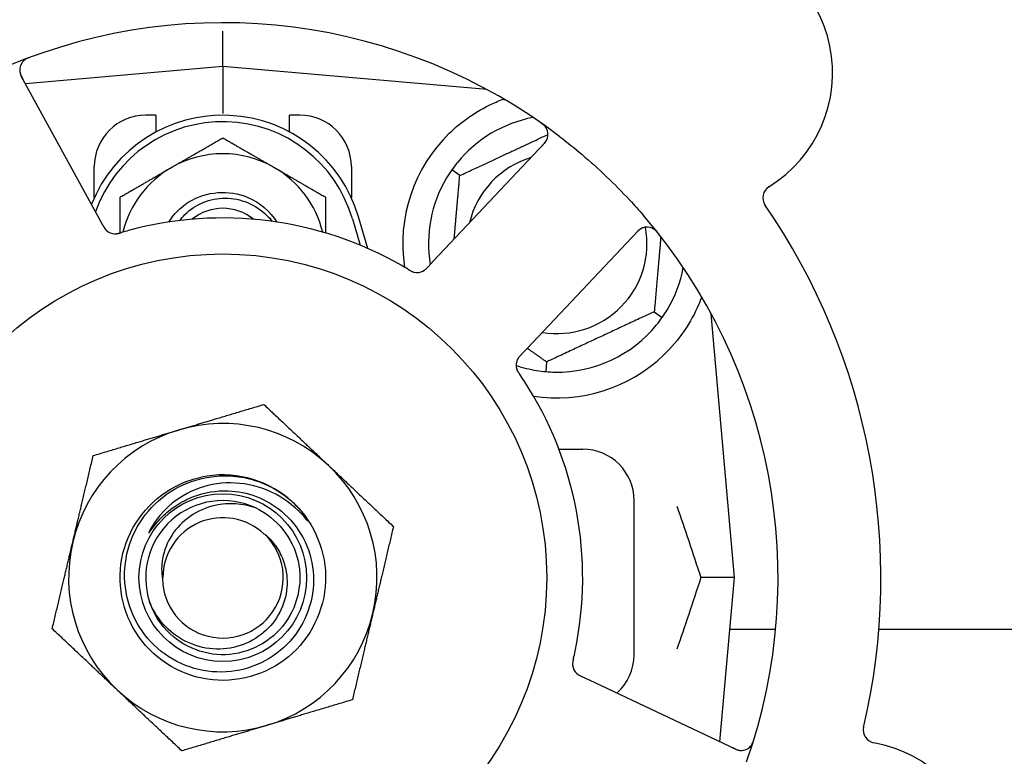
# Model space of a CAD drawing. Header units: inches. Extents: x 24 to 1128, y -69 to 748.
# Tile 12 of 256: x 115.49 to 117.89, y 214.74 to 216.53. Entities that reach past the tile are written whole.
import ezdxf

# ---------------------------------------------------------------- set-up
doc = ezdxf.new("R2010")
doc.units = ezdxf.units.IN
doc.header["$LTSCALE"] = 32
doc.header["$MEASUREMENT"] = 0
doc.layers.add('Dimension (ANSI)', color=7, linetype='Continuous', lineweight=25)
doc.layers.add('Visible (ANSI)', color=7, linetype='Continuous', lineweight=30)
doc.styles.add('Note Text (ANSI)', font='tahoma.ttf')
doc.dimstyles.new('SB Fraction-16 (ANSI)', dxfattribs={"dimscale": 32, "dimtxt": 0.125, "dimasz": 0.098425, "dimexe": 0.125, "dimexo": 0.0625, "dimgap": 0.031496, "dimtad": 0, "dimtih": 1, "dimtoh": 1, "dimdec": 4, "dimrnd": 1e-08, "dimzin": 0, "dimdsep": 46, "dimlunit": 5, "dimtxsty": 'Note Text (ANSI)', "dimcen": 0.09, "dimdle": 0.393701, "dimclrd": 256, "dimclre": 256, "dimclrt": 256, "dimadec": 0, "dimazin": 3, "dimtfac": 0.96, "dimtofl": 0, "dimtmove": 0, "dimatfit": 3, "dimfxl": 1, "dimfrac": 2, "dimtolj": 1, "dimtzin": 12, "dimlwd": -1, "dimlwe": -1, "dimarcsym": 0})

# ---------------------------------------------------------------- blocks, each defined once
blk = doc.blocks.new('*D15')
at = {"layer": 'Defpoints', "color": 0, "transparency": 16777216}
for p in [(162.2904, 468.9837), (60.65, 162.272), (120.1654, 162.272)]:
    blk.add_point(p, dxfattribs=at)
at = {"layer": 'Dimension (ANSI)', "transparency": 16777216}
for p, q in [((160.2904, 468.9837), (56.65, 468.9837)), ((60.65, 465.8341), (60.65, 319.1609)), ((60.65, 165.4216), (60.65, 312.0948)), ((118.1654, 162.272), (56.65, 162.272))]:
    blk.add_line(p, q, dxfattribs=at)
for points in [[(60.125, 465.8341), (61.1749, 465.8341), (60.65, 468.9837)], [(60.125, 165.4216), (61.1749, 165.4216), (60.65, 162.272)]]:
    blk.add_solid(points, dxfattribs=at)
at = {"layer": 'Dimension (ANSI)', "transparency": 16777216, "insert": (48.4472, 318.153), "char_height": 4, "attachment_point": 1, "style": 'Note Text (ANSI)'}
blk.add_mtext('\\A1;306 11/16', dxfattribs=at)

msp = doc.modelspace()

# ---------------------------------------------------------------- linework, layer by layer
at = {"layer": 'Visible (ANSI)'}
for p, q in [((115.98611, 216.41583), (115.98611, 216.50182)), ((115.98611, 216.41583), (115.50615, 216.37384)), ((115.98611, 216.41583), (115.98611, 216.30124)), ((116.62809, 216.35966), (115.98611, 216.41583)), ((115.68481, 216.04728), (115.49618, 216.39206)), ((116.62486, 216.35994), (116.62486, 216.3614)), ((115.82361, 216.29708), (115.79861, 216.29708)), ((115.82361, 216.29708), (115.82361, 216.25624)), ((116.14861, 216.25624), (116.14861, 216.29708)), ((116.17361, 216.29708), (116.14861, 216.29708)), ((116.76835, 216.22872), (116.49873, 215.94277)), ((115.67361, 216.09653), (115.67361, 216.17208)), ((116.29861, 216.17208), (116.29861, 216.09653)), ((116.56214, 216.15015), (116.54262, 216.16382)), ((115.69435, 216.02985), (115.68481, 216.04728)), ((116.30111, 216.0452), (116.31986, 215.98093)), ((116.33844, 215.973), (116.31611, 216.04958)), ((116.72537, 215.72908), (116.99499, 216.01502)), ((116.49873, 215.94277), (116.48508, 215.9283)), ((117.03508, 215.819), (117.05459, 215.80533)), ((117.22986, 215.17208), (117.17369, 215.81406)), ((116.71174, 215.71462), (116.72537, 215.72908)), ((116.77345, 215.697), (116.77137, 215.67327)), ((116.8034, 215.48458), (116.86111, 215.48458)), ((116.98611, 214.98458), (116.98611, 215.35958)), ((117.22986, 215.17208), (117.14839, 215.17208)), ((117.1949, 214.77255), (117.22986, 215.17208)), ((117.33022, 215.04617), (117.21884, 215.04617)), ((120.00617, 215.04617), (117.58115, 215.04617)), ((116.8775, 214.9227), (116.85951, 214.93121)), ((117.23276, 214.75464), (116.8775, 214.9227))]:
    msp.add_line(p, q, dxfattribs=at)
for radius in [0.7875, 0.20385]:
    msp.add_circle((115.98611, 215.17208), radius, dxfattribs=at)
for centre, radius, start, end in [((117.14378, 216.39986), 0.325, 301.56477, 151.80207), ((115.98611, 215.17208), 1.35, 52.62287, 112.74397), ((115.5236, 216.40706), 0.03125, 110.53135, 208.68342), ((115.98611, 215.95333), 0.34375, 16.2602, 158.3076), ((115.79861, 216.17208), 0.125, 90, 180), ((116.17361, 216.17208), 0.125, 0, 90), ((115.98611, 215.95333), 0.32812, 16.2602, 160.60541), ((116.79861, 215.98458), 0.3125, 100.71622, 140.84193), ((116.74561, 216.25016), 0.03125, 316.68342, 54.83549), ((116.79861, 215.98458), 0.375, 134.27762, 188.78707), ((115.98611, 215.95333), 0.25, 60, 120), ((116.79861, 215.98458), 0.21875, 106.71618, 166.65066), ((115.98611, 215.95333), 0.25, 120, 166.26096), ((115.98611, 215.95333), 0.25, 13.73904, 60), ((116.79861, 215.98458), 0.3125, 149.15807, 189.35248), ((117.33027, 216.09632), 0.03125, 121.56477, 214.51231), ((115.98611, 215.95333), 0.11727, 50.56429, 129.43571), ((115.98611, 215.17208), 1.6, 346.81714, 34.5497), ((115.98611, 215.17208), 0.875, 60.19111, 105.17573), ((115.98611, 215.17208), 1.35, 340.62287, 40.74397), ((115.72455, 216.03976), 0.03125, 226.67765, 268.13682), ((116.79861, 215.98458), 0.21875, 260.57954, 10.53406), ((117.01772, 215.99358), 0.03125, 38.53135, 136.68342), ((116.45839, 215.94554), 0.03125, 257.46904, 299.46837), ((116.79861, 215.98458), 0.3125, 329.15807, 349.28378), ((116.79861, 215.98458), 0.3125, 269.15807, 320.84193), ((116.7305, 215.68896), 0.03125, 154.67765, 196.13682), ((116.79861, 215.98458), 0.375, 261.21293, 313.75453), ((116.79861, 215.98458), 0.3125, 251.46237, 260.84193), ((115.98611, 215.17208), 0.875, 348.19111, 33.17573), ((115.98611, 215.17208), 0.375, 106.68342, 166.68342), ((115.98611, 215.17208), 0.375, 46.68342, 106.68342), ((116.86111, 215.35958), 0.125, 0, 90), ((115.98611, 215.17208), 0.375, 346.68342, 46.68342), ((115.98611, 215.17208), 0.25, 49.96044, 102.10596), ((115.98611, 215.17208), 0.25, 46.19222, 49.96044), ((115.98611, 215.17208), 0.1875, 64.71096, 198.15663), ((115.98611, 215.17208), 0.14583, 46.55117, 180.00317), ((115.98611, 215.17208), 0.14696, 181.25861, 45.29572), ((115.98611, 215.17208), 0.375, 166.68342, 226.68342), ((115.98611, 215.17208), 0.375, 286.68342, 346.68342), ((116.86111, 214.98458), 0.125, 311.64189, 0), ((116.86766, 214.96193), 0.03125, 185.46904, 227.46837), ((115.98611, 215.17208), 0.375, 226.68342, 286.68342), ((115.98611, 215.17208), 0.875, 204.19111, 249.17573), ((117.57461, 214.80109), 0.03125, 166.85452, 259.80207), ((115.98611, 215.17208), 1.35, 196.62287, 256.74397), ((117.24612, 214.78289), 0.03125, 244.68342, 342.83549), ((117.51154, 214.45047), 0.325, 229.56477, 79.80207)]:
    msp.add_arc(centre, radius, start, end, dxfattribs=at)
for points, knots in [([(115.51926, 216.43879), (115.51867, 216.43857), (115.51809, 216.43835), (115.51652, 216.43776), (115.51552, 216.43737), (115.51368, 216.43661), (115.51283, 216.43624), (115.51067, 216.43525), (115.50936, 216.43459), (115.50713, 216.43335), (115.50617, 216.43276), (115.50457, 216.43168), (115.5039, 216.43119), (115.5026, 216.43016), (115.502, 216.42962), (115.50135, 216.429), (115.50122, 216.42887), (115.5011, 216.42875)], [0, 0, 0, 0, 0.005149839, 0.005149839, 0.013554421, 0.013554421, 0.020527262, 0.020527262, 0.031641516, 0.031641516, 0.041623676, 0.041623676, 0.051235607, 0.051235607, 0.06373445, 0.06373445, 0.067355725, 0.067355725, 0.067355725, 0.067355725]), ([(115.49235, 216.40712), (115.49235, 216.40683), (115.49236, 216.40646), (115.49246, 216.40467), (115.49269, 216.40293), (115.49339, 216.39984), (115.49381, 216.39838), (115.49514, 216.39474), (115.49613, 216.3925), (115.49773, 216.38932), (115.49821, 216.38839), (115.49916, 216.38662), (115.49962, 216.38577), (115.50008, 216.38493)], [0.058736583, 0.058736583, 0.058736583, 0.058736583, 0.064782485, 0.064782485, 0.086145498, 0.086145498, 0.103238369, 0.103238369, 0.123434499, 0.123434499, 0.131598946, 0.131598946, 0.138939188, 0.138939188, 0.138939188, 0.138939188]), ([(116.53681, 216.25306), (116.55195, 216.26783), (116.5689, 216.28175), (116.60791, 216.30852), (116.63032, 216.32042), (116.65605, 216.33147), (116.66176, 216.33377), (116.66751, 216.33591)], [0.55181372, 0.55181372, 0.55181372, 0.55181372, 0.71000954, 0.71000954, 0.90366002, 0.90366002, 0.95550669, 0.95550669, 0.95550669, 0.95550669]), ([(116.77293, 216.26534), (116.77278, 216.26558), (116.7726, 216.26589), (116.77196, 216.26691), (116.77142, 216.26768), (116.77013, 216.26933), (116.7693, 216.27028), (116.76776, 216.27185), (116.76725, 216.27233), (116.76596, 216.27353), (116.76513, 216.27425), (116.76333, 216.27574), (116.76233, 216.27651), (116.76076, 216.27768), (116.76016, 216.27811), (116.75897, 216.27896), (116.75839, 216.27936), (116.7578, 216.27977)], [0.051298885, 0.051298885, 0.051298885, 0.051298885, 0.057269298, 0.057269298, 0.069785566, 0.069785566, 0.083632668, 0.083632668, 0.089458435, 0.089458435, 0.09782017, 0.09782017, 0.107290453, 0.107290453, 0.113094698, 0.113094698, 0.118968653, 0.118968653, 0.118968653, 0.118968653]), ([(116.76278, 216.22282), (116.76343, 216.2235), (116.76408, 216.2242), (116.76659, 216.2269), (116.76838, 216.22895), (116.77114, 216.23258), (116.77222, 216.2342), (116.7738, 216.23697), (116.77442, 216.23828), (116.77526, 216.2404), (116.77553, 216.24121), (116.77579, 216.24207), (116.77584, 216.24225), (116.77589, 216.24241)], [0, 0, 0, 0, 0.007248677, 0.007248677, 0.028564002, 0.028564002, 0.04748221, 0.04748221, 0.065361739, 0.065361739, 0.076705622, 0.076705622, 0.079955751, 0.079955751, 0.079955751, 0.079955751]), ([(116.80564, 216.24486), (116.82386, 216.23095), (116.84161, 216.21665), (116.87948, 216.18455), (116.89967, 216.16638), (116.93859, 216.12915), (116.9571, 216.11035), (116.98655, 216.07867), (116.99784, 216.06605), (117.00891, 216.05319)], [-0.73117336, -0.73117336, -0.73117336, -0.73117336, -0.55242948, -0.55242948, -0.34016147, -0.34016147, -0.13232742, -0.13232742, 0, 0, 0, 0]), ([(115.85448, 216.03691), (115.86702, 216.0567), (115.88385, 216.07377), (115.90378, 216.08613), (115.94603, 216.11232), (116.00108, 216.11661), (116.04688, 216.09728), (116.07594, 216.08501), (116.10078, 216.06343), (116.11779, 216.0369)], [6.8488771, 6.8488771, 6.8488771, 6.8488771, 7.2990044, 7.2990044, 7.2990044, 8.2534333, 8.2534333, 8.2534333, 8.8590861, 8.8590861, 8.8590861, 8.8590861]), ([(115.88091, 216.04073), (115.88482, 216.04587), (115.8891, 216.05073), (115.90658, 216.06797), (115.92181, 216.078), (115.95552, 216.0918), (115.97371, 216.09534), (116.01073, 216.0953), (116.02919, 216.09161), (116.06396, 216.07729), (116.07989, 216.06669), (116.09797, 216.04878), (116.10227, 216.04391), (116.10623, 216.03879)], [-1.06231766, -1.06231766, -1.06231766, -1.06231766, -1.01273267, -1.01273267, -0.87465824, -0.87465824, -0.73438222, -0.73438222, -0.59190522, -0.59190522, -0.44722789, -0.44722789, -0.39760805, -0.39760805, -0.39760805, -0.39760805]), ([(115.69435, 216.02984), (115.69461, 216.02938), (115.69486, 216.02891), (115.69536, 216.02801), (115.6956, 216.02757), (115.69616, 216.02657), (115.69647, 216.02603), (115.69758, 216.0241), (115.69834, 216.02289), (115.6996, 216.02104), (115.70018, 216.02025), (115.7013, 216.0189), (115.70182, 216.01833), (115.7027, 216.01741), (115.70311, 216.01702), (115.70335, 216.0168), (115.70338, 216.01677), (115.70338, 216.01677), (115.70338, 216.01677), (115.70338, 216.01677)], [0, 0, 0, 0, 0.004355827, 0.004355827, 0.008687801, 0.008687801, 0.014307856, 0.014307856, 0.029588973, 0.029588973, 0.043844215, 0.043844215, 0.054171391, 0.054171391, 0.061954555, 0.061954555, 0.063871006, 0.063871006, 0.063878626, 0.063878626, 0.063878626, 0.063878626]), ([(115.69437, 216.02981), (115.69452, 216.02955), (115.69466, 216.02929), (115.69545, 216.02785), (115.69611, 216.02665), (115.69757, 216.02417), (115.69838, 216.02288), (115.69993, 216.02067), (115.70068, 216.0197), (115.70216, 216.01798), (115.70293, 216.01721), (115.7036, 216.01658), (115.70369, 216.01649), (115.70378, 216.01641)], [0, 0, 0, 0, 0.002309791, 0.002309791, 0.012623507, 0.012623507, 0.024338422, 0.024338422, 0.035397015, 0.035397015, 0.047442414, 0.047442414, 0.049661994, 0.049661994, 0.049661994, 0.049661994]), ([(115.72278, 216.00856), (115.72301, 216.00855), (115.72331, 216.00854), (115.72419, 216.00853), (115.72483, 216.00854), (115.72617, 216.00862), (115.72688, 216.00868), (115.72828, 216.00886), (115.72896, 216.00897), (115.73061, 216.00927), (115.73162, 216.00948), (115.7331, 216.00983), (115.73355, 216.00994), (115.73516, 216.01036), (115.73636, 216.01069), (115.73791, 216.01114), (115.7383, 216.01125), (115.73885, 216.01141), (115.73902, 216.01146), (115.73919, 216.01151)], [0.044252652, 0.044252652, 0.044252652, 0.044252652, 0.050671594, 0.050671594, 0.061250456, 0.061250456, 0.071050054, 0.071050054, 0.078610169, 0.078610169, 0.087196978, 0.087196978, 0.090753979, 0.090753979, 0.100050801, 0.100050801, 0.10314767, 0.10314767, 0.10451733, 0.10451733, 0.10451733, 0.10451733]), ([(115.72315, 216.00854), (115.72315, 216.00854), (115.72318, 216.00854), (115.72332, 216.00853), (115.72346, 216.00853), (115.72391, 216.00852), (115.72427, 216.00852), (115.7255, 216.00854), (115.72644, 216.0086), (115.72843, 216.00884), (115.72946, 216.00901), (115.73186, 216.0095), (115.73327, 216.00984), (115.736, 216.01058), (115.73733, 216.01097), (115.73882, 216.01141), (115.739, 216.01146), (115.73919, 216.01151)], [0.030853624, 0.030853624, 0.030853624, 0.030853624, 0.032941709, 0.032941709, 0.03638518, 0.03638518, 0.042347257, 0.042347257, 0.055267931, 0.055267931, 0.065838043, 0.065838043, 0.077516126, 0.077516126, 0.087897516, 0.087897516, 0.089364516, 0.089364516, 0.089364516, 0.089364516]), ([(117.00813, 216.02332), (117.00785, 216.02323), (117.0075, 216.0231), (117.00583, 216.02245), (117.00424, 216.0217), (117.00152, 216.02008), (117.00027, 216.01922), (116.99722, 216.01684), (116.99539, 216.0152), (116.99285, 216.0127), (116.99212, 216.01195), (116.99073, 216.01051), (116.99007, 216.00981), (116.98941, 216.00911)], [0.058736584, 0.058736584, 0.058736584, 0.058736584, 0.064782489, 0.064782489, 0.086145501, 0.086145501, 0.103238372, 0.103238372, 0.123434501, 0.123434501, 0.131598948, 0.131598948, 0.13893919, 0.13893919, 0.13893919, 0.13893919]), ([(117.04656, 216.00751), (117.04617, 216.008), (117.04579, 216.00849), (117.04474, 216.0098), (117.04406, 216.01063), (117.04276, 216.01215), (117.04215, 216.01284), (117.04054, 216.01458), (117.03951, 216.01563), (117.03764, 216.01736), (117.03678, 216.0181), (117.03526, 216.01929), (117.03459, 216.01977), (117.0332, 216.02069), (117.03251, 216.02109), (117.03172, 216.02152), (117.03155, 216.0216), (117.0314, 216.02168)], [0, 0, 0, 0, 0.005149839, 0.005149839, 0.013554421, 0.013554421, 0.020527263, 0.020527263, 0.031641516, 0.031641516, 0.041623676, 0.041623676, 0.051235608, 0.051235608, 0.063734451, 0.063734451, 0.067355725, 0.067355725, 0.067355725, 0.067355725]), ([(116.43703, 215.92194), (116.43663, 215.92218), (116.43619, 215.92245), (116.43572, 215.92273), (116.43151, 215.92524), (116.42574, 215.92863), (116.42108, 215.9313)], [0.48080563, 0.48080563, 0.48080563, 0.48080563, 0.5329828, 0.5329828, 0.5329828, 1, 1, 1, 1]), ([(116.43707, 215.92192), (116.43732, 215.92176), (116.43758, 215.92161), (116.43828, 215.92119), (116.43871, 215.92093), (116.44008, 215.92013), (116.44103, 215.91958), (116.44302, 215.91848), (116.44409, 215.91793), (116.44622, 215.9169), (116.44725, 215.91646), (116.44931, 215.91567), (116.45027, 215.91538), (116.45147, 215.91507), (116.45181, 215.91499), (116.45206, 215.91494)], [0.001596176, 0.001596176, 0.001596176, 0.001596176, 0.00393777, 0.00393777, 0.007842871, 0.007842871, 0.016055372, 0.016055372, 0.025513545, 0.025513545, 0.037191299, 0.037191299, 0.054193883, 0.054193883, 0.061558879, 0.061558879, 0.061558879, 0.061558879]), ([(116.43707, 215.92192), (116.43754, 215.92164), (116.438, 215.92135), (116.43894, 215.92079), (116.43941, 215.92052), (116.44097, 215.9196), (116.44208, 215.91897), (116.44391, 215.91799), (116.44467, 215.9176), (116.44642, 215.91677), (116.44736, 215.91638), (116.44905, 215.91575), (116.44982, 215.9155), (116.45106, 215.91516), (116.45158, 215.91504), (116.45189, 215.91497), (116.45193, 215.91496), (116.45195, 215.91496), (116.45195, 215.91496), (116.45195, 215.91496)], [0, 0, 0, 0, 0.004180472, 0.004180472, 0.008305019, 0.008305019, 0.018114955, 0.018114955, 0.025612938, 0.025612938, 0.036850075, 0.036850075, 0.047489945, 0.047489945, 0.056089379, 0.056089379, 0.05828692, 0.05828692, 0.058652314, 0.058652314, 0.058652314, 0.058652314]), ([(116.47263, 215.91772), (116.47271, 215.91777), (116.4728, 215.91781), (116.47307, 215.91796), (116.47327, 215.91807), (116.47414, 215.91857), (116.47493, 215.91907), (116.47678, 215.92037), (116.47791, 215.92126), (116.48009, 215.9232), (116.48118, 215.92425), (116.48271, 215.92581), (116.48319, 215.9263), (116.48389, 215.92704), (116.48413, 215.92729), (116.4846, 215.92778), (116.48482, 215.92802), (116.48505, 215.92827)], [0.038929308, 0.038929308, 0.038929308, 0.038929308, 0.040726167, 0.040726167, 0.043941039, 0.043941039, 0.054249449, 0.054249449, 0.066768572, 0.066768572, 0.07820649, 0.07820649, 0.083402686, 0.083402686, 0.086046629, 0.086046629, 0.08863019, 0.08863019, 0.08863019, 0.08863019]), ([(116.47335, 215.9181), (116.47335, 215.9181), (116.47336, 215.9181), (116.47342, 215.91814), (116.47362, 215.91825), (116.47421, 215.91859), (116.47468, 215.91887), (116.4757, 215.91954), (116.47624, 215.91992), (116.47693, 215.92044), (116.4771, 215.92057), (116.47834, 215.92156), (116.47971, 215.92278), (116.4818, 215.92486), (116.48241, 215.92549), (116.48336, 215.92648), (116.48369, 215.92683), (116.48436, 215.92753), (116.48471, 215.9279), (116.48505, 215.92827)], [0.028019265, 0.028019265, 0.028019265, 0.028019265, 0.028672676, 0.028672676, 0.033062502, 0.033062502, 0.040781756, 0.040781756, 0.051074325, 0.051074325, 0.054504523, 0.054504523, 0.075062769, 0.075062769, 0.083066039, 0.083066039, 0.087153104, 0.087153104, 0.091266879, 0.091266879, 0.091266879, 0.091266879]), ([(117.15049, 215.85516), (117.14808, 215.84855), (117.14548, 215.84192), (117.13419, 215.81582), (117.12248, 215.79378), (117.09349, 215.75152), (117.07628, 215.73126), (117.05795, 215.71371)], [1.38940877, 1.38940877, 1.38940877, 1.38940877, 1.45134152, 1.45134152, 1.64787025, 1.64787025, 1.84130789, 1.84130789, 1.84130789, 1.84130789]), ([(116.71171, 215.71459), (116.7115, 215.71437), (116.7113, 215.71415), (116.71018, 215.71296), (116.70924, 215.71195), (116.70734, 215.7098), (116.70636, 215.70863), (116.70473, 215.70648), (116.70405, 215.70547), (116.70287, 215.70353), (116.70237, 215.70256), (116.70198, 215.70173), (116.70192, 215.70161), (116.70188, 215.7015)], [0, 0, 0, 0, 0.002309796, 0.002309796, 0.012623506, 0.012623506, 0.024338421, 0.024338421, 0.035397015, 0.035397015, 0.047442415, 0.047442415, 0.049661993, 0.049661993, 0.049661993, 0.049661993]), ([(116.71174, 215.71462), (116.71138, 215.71423), (116.71101, 215.71385), (116.7103, 215.71309), (116.70996, 215.71272), (116.70919, 215.71189), (116.70876, 215.71143), (116.70727, 215.70977), (116.70635, 215.70868), (116.70498, 215.70691), (116.70442, 215.70611), (116.70348, 215.70462), (116.70309, 215.70396), (116.70249, 215.70283), (116.70225, 215.70232), (116.70211, 215.70203), (116.70209, 215.70199), (116.70209, 215.70199), (116.70209, 215.70199), (116.70209, 215.70199)], [0, 0, 0, 0, 0.004355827, 0.004355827, 0.0086878, 0.0086878, 0.014307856, 0.014307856, 0.029588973, 0.029588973, 0.043844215, 0.043844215, 0.054171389, 0.054171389, 0.061954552, 0.061954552, 0.063871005, 0.063871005, 0.063878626, 0.063878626, 0.063878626, 0.063878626]), ([(116.70028, 215.68101), (116.70034, 215.68078), (116.70042, 215.68049), (116.70069, 215.67965), (116.7009, 215.67905), (116.70139, 215.6778), (116.70166, 215.67715), (116.70227, 215.67587), (116.70258, 215.67525), (116.70337, 215.67378), (116.70389, 215.67288), (116.70468, 215.67158), (116.70492, 215.67119), (116.70581, 215.66979), (116.7065, 215.66875), (116.70741, 215.66741), (116.70763, 215.66708), (116.70796, 215.6666), (116.70806, 215.66646), (116.70816, 215.66631)], [0.044252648, 0.044252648, 0.044252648, 0.044252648, 0.050671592, 0.050671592, 0.061250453, 0.061250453, 0.071050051, 0.071050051, 0.078610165, 0.078610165, 0.087196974, 0.087196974, 0.090753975, 0.090753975, 0.100050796, 0.100050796, 0.103147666, 0.103147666, 0.104517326, 0.104517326, 0.104517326, 0.104517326]), ([(116.70037, 215.68064), (116.70037, 215.68064), (116.70038, 215.68061), (116.70042, 215.68048), (116.70046, 215.68035), (116.70059, 215.67992), (116.7007, 215.67957), (116.7011, 215.67841), (116.70145, 215.67754), (116.70229, 215.67572), (116.70277, 215.67479), (116.70398, 215.67266), (116.70474, 215.67142), (116.70628, 215.66906), (116.70707, 215.66791), (116.70794, 215.66663), (116.70805, 215.66647), (116.70816, 215.66631)], [0.030853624, 0.030853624, 0.030853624, 0.030853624, 0.032941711, 0.032941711, 0.036385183, 0.036385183, 0.042347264, 0.042347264, 0.055267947, 0.055267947, 0.065838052, 0.065838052, 0.077516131, 0.077516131, 0.087897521, 0.087897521, 0.089364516, 0.089364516, 0.089364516, 0.089364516]), ([(116.15917, 215.35249), (116.20983, 215.3039), (116.23849, 215.23318), (116.23594, 215.16303), (116.23341, 215.0929), (116.19973, 215.02446), (116.14571, 214.97966), (116.09172, 214.93486), (116.01826, 214.91442), (115.94889, 214.92486), (115.8779, 214.93555), (115.81241, 214.97848), (115.77428, 215.0393), (115.73655, 215.09951), (115.72624, 215.17619), (115.74674, 215.24422), (115.76722, 215.31217), (115.81809, 215.37034), (115.88271, 215.39969), (115.89903, 215.4071), (115.91616, 215.41265), (115.93369, 215.41632)], [5.2445607, 5.2445607, 5.2445607, 5.2445607, 6.086966, 6.086966, 6.086966, 6.9291128, 6.9291128, 6.9291128, 7.7710085, 7.7710085, 7.7710085, 8.6324711, 8.6324711, 8.6324711, 9.4850832, 9.4850832, 9.4850832, 10.3367446, 10.3367446, 10.3367446, 10.5518672, 10.5518672, 10.5518672, 10.5518672]), ([(115.99889, 215.38331), (116.02238, 215.38254), (116.04557, 215.37786), (116.08968, 215.36106), (116.11028, 215.34899), (116.15016, 215.31575), (116.16806, 215.29361), (116.19457, 215.24348), (116.20281, 215.21592), (116.20835, 215.15889), (116.20548, 215.12996), (116.18878, 215.07453), (116.175, 215.0486), (116.13812, 215.00322), (116.1153, 214.98427), (116.06343, 214.956), (116.03484, 214.94706), (115.97553, 214.94054), (115.94539, 214.94315), (115.88749, 214.95981), (115.86032, 214.9738), (115.81263, 215.01157), (115.79262, 215.03506), (115.76255, 215.08862), (115.75287, 215.11823), (115.74532, 215.17979), (115.74763, 215.21116), (115.76418, 215.27154), (115.77836, 215.29995), (115.81696, 215.34999), (115.84109, 215.37107), (115.89631, 215.403), (115.92693, 215.41344), (115.95868, 215.41775)], [-3.5801326, -3.5801326, -3.5801326, -3.5801326, -3.4004535, -3.4004535, -3.2191752, -3.2191752, -3.0035583, -3.0035583, -2.7857358, -2.7857358, -2.5657084, -2.5657084, -2.3434763, -2.3434763, -2.1190401, -2.1190401, -1.8924003, -1.8924003, -1.6635571, -1.6635571, -1.4325112, -1.4325112, -1.1992628, -1.1992628, -0.9638125, -0.9638125, -0.7261606, -0.7261606, -0.4863077, -0.4863077, -0.244254, -0.244254, 0, 0, 0, 0]), ([(115.95868, 215.41775), (115.97614, 215.42011), (115.99381, 215.42056), (116.0292, 215.41761), (116.04682, 215.41415), (116.0943, 215.39928), (116.12258, 215.38387), (116.14694, 215.36348)], [-0.51193076, -0.51193076, -0.51193076, -0.51193076, -0.37804019, -0.37804019, -0.24204071, -0.24204071, 0, 0, 0, 0]), ([(116.18592, 215.31762), (116.16609, 215.34096), (116.14209, 215.36041), (116.08788, 215.38932), (116.05813, 215.39843), (115.99772, 215.40446), (115.96769, 215.40165), (115.91132, 215.38476), (115.88545, 215.37117), (115.84121, 215.33525), (115.82307, 215.31356), (115.80969, 215.28895)], [-1.1317323, -1.1317323, -1.1317323, -1.1317323, -0.8984595, -0.8984595, -0.6634575, -0.6634575, -0.435379, -0.435379, -0.2142259, -0.2142259, 0, 0, 0, 0]), ([(115.83925, 215.32052), (115.84916, 215.33033), (115.85993, 215.33915), (115.8851, 215.35602), (115.89968, 215.36355), (115.94177, 215.37954), (115.97026, 215.38426), (115.99889, 215.38331)], [-0.44935864, -0.44935864, -0.44935864, -0.44935864, -0.34320731, -0.34320731, -0.21838639, -0.21838639, 0, 0, 0, 0]), ([(116.06621, 215.34161), (116.11749, 215.31738), (116.15653, 215.26867), (116.16901, 215.21333), (116.18149, 215.15801), (116.16715, 215.09726), (116.13124, 215.05336), (116.0954, 215.00955), (116.03886, 214.98346), (115.98227, 214.98462), (115.92558, 214.98578), (115.87006, 215.01427), (115.83606, 215.05965), (115.82383, 215.07596), (115.81449, 215.09433), (115.80821, 215.11371)], [5.153766, 5.153766, 5.153766, 5.153766, 6.061332, 6.061332, 6.061332, 6.968806, 6.968806, 6.968806, 7.8744508, 7.8744508, 7.8744508, 8.7817425, 8.7817425, 8.7817425, 9.107885, 9.107885, 9.107885, 9.107885]), ([(116.06621, 215.34161), (116.05048, 215.34709), (116.03409, 215.35044), (116.00071, 215.35258), (115.98388, 215.35132), (115.94553, 215.34282), (115.92473, 215.33379), (115.88871, 215.30864), (115.87363, 215.29308), (115.85102, 215.25778), (115.84339, 215.23859), (115.83682, 215.20204), (115.83659, 215.18527), (115.83919, 215.16885)], [-0.89666376, -0.89666376, -0.89666376, -0.89666376, -0.7697294, -0.7697294, -0.64162523, -0.64162523, -0.47009117, -0.47009117, -0.30597672, -0.30597672, -0.14928046, -0.14928046, -0.02134877, -0.02134877, -0.02134877, -0.02134877]), ([(116.15917, 215.35249), (116.167, 215.34495), (116.17436, 215.33681), (116.18638, 215.32125), (116.19006, 215.3155), (116.19189, 215.31212), (116.19222, 215.31149), (116.19243, 215.31093), (116.19247, 215.3108), (116.19249, 215.31067), (116.19249, 215.31063), (116.19249, 215.31057), (116.19248, 215.31056), (116.19247, 215.31053), (116.19246, 215.31052), (116.19244, 215.31051), (116.19243, 215.3105), (116.19239, 215.3105), (116.19237, 215.3105), (116.19229, 215.31053), (116.19224, 215.31056), (116.19139, 215.31113), (116.18906, 215.31392), (116.18592, 215.31762)], [-0.28928031, -0.28928031, -0.28928031, -0.28928031, -0.16787143, -0.16787143, -0.06646306, -0.06646306, -0.04917499, -0.04917499, -0.04476579, -0.04476579, -0.04306859, -0.04306859, -0.04215282, -0.04215282, -0.04143605, -0.04143605, -0.040655, -0.040655, -0.03948059, -0.03948059, -0.0370912, -0.0370912, 0, 0, 0, 0]), ([(115.80969, 215.28895), (115.80889, 215.28748), (115.80803, 215.28582), (115.80706, 215.28371), (115.80664, 215.28273), (115.8064, 215.28192), (115.80636, 215.28176), (115.80634, 215.28158), (115.80634, 215.28153), (115.80635, 215.28146), (115.80636, 215.28144), (115.80638, 215.28141), (115.80639, 215.2814), (115.80642, 215.28138), (115.80643, 215.28138), (115.80647, 215.28138), (115.8065, 215.28139), (115.80657, 215.28142), (115.80662, 215.28145), (115.80681, 215.28159), (115.807, 215.28178), (115.80786, 215.28274), (115.80882, 215.28402), (115.81456, 215.29181), (115.82405, 215.30548), (115.83925, 215.32052)], [-0.32002064, -0.32002064, -0.32002064, -0.32002064, -0.25037654, -0.25037654, -0.22022079, -0.22022079, -0.21319305, -0.21319305, -0.21059304, -0.21059304, -0.20923641, -0.20923641, -0.20821255, -0.20821255, -0.20712521, -0.20712521, -0.2055378, -0.2055378, -0.20262718, -0.20262718, -0.19315319, -0.19315319, -0.1629071, -0.1629071, 0, 0, 0, 0]), ([(116.08949, 215.27653), (116.09867, 215.26873), (116.10686, 215.25982), (116.1217, 215.23914), (116.12801, 215.22726), (116.13971, 215.19582), (116.14293, 215.17573), (116.14154, 215.13488), (116.13674, 215.11452), (116.11945, 215.07623), (116.10693, 215.05876), (116.07555, 215.02915), (116.05684, 215.01745), (116.01549, 215.00159), (115.99318, 214.99779), (115.94777, 214.99888), (115.92513, 215.00397), (115.88251, 215.0227), (115.86304, 215.03635), (115.82995, 215.07069), (115.81682, 215.09121), (115.80794, 215.11365)], [-1.5503297, -1.5503297, -1.5503297, -1.5503297, -1.4577971, -1.4577971, -1.3550285, -1.3550285, -1.200467, -1.200467, -1.0416694, -1.0416694, -0.8786368, -0.8786368, -0.7113708, -0.7113708, -0.5398726, -0.5398726, -0.3641439, -0.3641439, -0.1841858, -0.1841858, 0, 0, 0, 0]), ([(116.83861, 214.97494), (116.83872, 214.97541), (116.83883, 214.9759), (116.83896, 214.97644), (116.84005, 214.98121), (116.84149, 214.98775), (116.84259, 214.99301)], [0.48080563, 0.48080563, 0.48080563, 0.48080563, 0.5329828, 0.5329828, 0.5329828, 1, 1, 1, 1]), ([(116.8386, 214.9749), (116.83848, 214.97437), (116.83836, 214.97384), (116.83811, 214.97278), (116.83799, 214.97225), (116.8376, 214.97047), (116.83735, 214.96922), (116.83698, 214.96718), (116.83685, 214.96634), (116.8366, 214.96441), (116.83652, 214.9634), (116.83644, 214.9616), (116.83644, 214.96079), (116.8365, 214.95951), (116.83654, 214.95897), (116.83658, 214.95866), (116.83658, 214.95861), (116.83658, 214.9586), (116.83658, 214.9586), (116.83658, 214.9586)], [0, 0, 0, 0, 0.004180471, 0.004180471, 0.008305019, 0.008305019, 0.018114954, 0.018114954, 0.025612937, 0.025612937, 0.036850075, 0.036850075, 0.047489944, 0.047489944, 0.05608938, 0.05608938, 0.05828692, 0.05828692, 0.058652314, 0.058652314, 0.058652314, 0.058652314]), ([(116.8386, 214.9749), (116.83854, 214.97461), (116.83847, 214.97432), (116.83829, 214.97353), (116.83818, 214.97303), (116.83783, 214.97148), (116.8376, 214.97041), (116.83718, 214.96818), (116.83698, 214.96699), (116.83666, 214.96465), (116.83656, 214.96353), (116.83645, 214.96132), (116.83647, 214.96032), (116.83654, 214.95908), (116.83657, 214.95875), (116.8366, 214.95849)], [0.001596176, 0.001596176, 0.001596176, 0.001596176, 0.003937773, 0.003937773, 0.007842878, 0.007842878, 0.016055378, 0.016055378, 0.025513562, 0.025513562, 0.03719134, 0.03719134, 0.0541939, 0.0541939, 0.061558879, 0.061558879, 0.061558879, 0.061558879]), ([(116.84561, 214.93978), (116.84567, 214.93972), (116.84575, 214.93965), (116.84597, 214.93944), (116.84613, 214.93929), (116.84687, 214.93861), (116.84759, 214.93801), (116.84941, 214.93665), (116.8506, 214.93586), (116.85312, 214.93438), (116.85446, 214.93367), (116.85641, 214.9327), (116.85702, 214.9324), (116.85795, 214.93195), (116.85826, 214.9318), (116.85887, 214.93151), (116.85917, 214.93137), (116.85947, 214.93123)], [0.038929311, 0.038929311, 0.038929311, 0.038929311, 0.040726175, 0.040726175, 0.043941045, 0.043941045, 0.054249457, 0.054249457, 0.066768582, 0.066768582, 0.078206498, 0.078206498, 0.083402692, 0.083402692, 0.086046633, 0.086046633, 0.088630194, 0.088630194, 0.088630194, 0.088630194]), ([(116.84619, 214.93921), (116.84619, 214.93921), (116.84619, 214.93921), (116.84624, 214.93916), (116.84641, 214.93901), (116.84692, 214.93855), (116.84733, 214.93819), (116.84828, 214.93743), (116.84881, 214.93703), (116.84951, 214.93654), (116.84969, 214.93642), (116.85102, 214.93554), (116.8526, 214.93461), (116.85522, 214.93327), (116.85601, 214.93288), (116.85725, 214.93228), (116.85768, 214.93208), (116.85856, 214.93166), (116.85902, 214.93144), (116.85947, 214.93123)], [0.028019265, 0.028019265, 0.028019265, 0.028019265, 0.028672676, 0.028672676, 0.033062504, 0.033062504, 0.040781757, 0.040781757, 0.051074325, 0.051074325, 0.054504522, 0.054504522, 0.07506277, 0.07506277, 0.083066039, 0.083066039, 0.087153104, 0.087153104, 0.091266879, 0.091266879, 0.091266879, 0.091266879]), ([(117.269, 214.7616), (117.26919, 214.76182), (117.26943, 214.76209), (117.2702, 214.76301), (117.27076, 214.76376), (117.27193, 214.7655), (117.27259, 214.76658), (117.27359, 214.76853), (117.2739, 214.76916), (117.27464, 214.77076), (117.27507, 214.77177), (117.27593, 214.77395), (117.27635, 214.77513), (117.27698, 214.77699), (117.27721, 214.7777), (117.27764, 214.77908), (117.27785, 214.77976), (117.27806, 214.78045)], [0.051298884, 0.051298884, 0.051298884, 0.051298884, 0.057269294, 0.057269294, 0.069785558, 0.069785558, 0.083632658, 0.083632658, 0.089458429, 0.089458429, 0.097820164, 0.097820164, 0.107290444, 0.107290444, 0.113094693, 0.113094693, 0.118968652, 0.118968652, 0.118968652, 0.118968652]), ([(117.22543, 214.75811), (117.22628, 214.75771), (117.22714, 214.7573), (117.23049, 214.75575), (117.23299, 214.75469), (117.23729, 214.75318), (117.23917, 214.75266), (117.24229, 214.75201), (117.24373, 214.75182), (117.246, 214.75168), (117.24686, 214.75167), (117.24776, 214.75169), (117.24795, 214.7517), (117.24812, 214.75171)], [0, 0, 0, 0, 0.007248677, 0.007248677, 0.028564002, 0.028564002, 0.047482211, 0.047482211, 0.06536174, 0.06536174, 0.076705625, 0.076705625, 0.079955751, 0.079955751, 0.079955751, 0.079955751])]:
    msp.add_open_spline(points, degree=3, knots=knots, dxfattribs=at)
for points, weights in [([(116.66751, 216.33591), (116.66907, 216.33578), (116.67064, 216.33565)], [0.999914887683, 0.9999148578, 0.999914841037]), ([(116.56214, 216.15015), (116.67377, 216.20221), (116.77686, 216.25028)], [1.04422863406, 1.17902301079, 1.08886732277]), ([(115.86111, 216.16983), (115.91912, 216.20333), (115.98611, 216.242)], [1, 1.0379548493, 1]), ([(115.98611, 216.242), (116.0531, 216.20333), (116.11111, 216.16983)], [1, 1.0379548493, 1]), ([(115.73611, 216.09766), (115.8031, 216.13634), (115.86111, 216.16983)], [1, 1.0379548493, 1]), ([(116.11111, 216.16983), (116.16912, 216.13634), (116.23611, 216.09766)], [1, 1.0379548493, 1]), ([(116.54863, 215.99569), (116.5549, 216.06741), (116.56214, 216.15015)], [1.12448377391, 1.13145726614, 1.04422863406]), ([(115.73611, 216.01063), (115.73611, 216.05158), (115.73611, 216.09766)], [1.01840499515, 1.02227336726, 1]), ([(116.23611, 216.09766), (116.23611, 216.05156), (116.23611, 216.0106)], [1, 1.02228011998, 1.01840264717]), ([(117.05107, 216.00175), (117.0436, 215.91639), (117.03508, 215.819)], [1.11819795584, 1.14843950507, 1.04422863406]), ([(117.03508, 215.819), (116.90426, 215.758), (116.77345, 215.697)], [1.04422863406, 1.20577136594, 1.04422863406]), ([(116.77345, 215.697), (116.74884, 215.71423), (116.72627, 215.73003)], [1.04422863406, 1.07418802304, 1.09303499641]), ([(115.87845, 215.53129), (115.9747, 215.56014), (116.08585, 215.59345)], [1, 1.0379548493, 1]), ([(116.08585, 215.59345), (116.17026, 215.51385), (116.24337, 215.44492)], [1, 1.0379548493, 1]), ([(115.67106, 215.46914), (115.7822, 215.50244), (115.87845, 215.53129)], [1, 1.0379548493, 1]), ([(115.62119, 215.25845), (115.64434, 215.35623), (115.67106, 215.46914)], [1, 1.0379548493, 1]), ([(116.24337, 215.44492), (116.31648, 215.37598), (116.40089, 215.29639)], [1, 1.0379548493, 1]), ([(116.40089, 215.29639), (116.37417, 215.18348), (116.35103, 215.0857)], [1, 1.0379548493, 1]), ([(115.57132, 215.04777), (115.59805, 215.16067), (115.62119, 215.25845)], [1, 1.0379548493, 1]), ([(116.35103, 215.0857), (116.32788, 214.98792), (116.30116, 214.87502)], [1, 1.0379548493, 1]), ([(115.72885, 214.89924), (115.65574, 214.96817), (115.57132, 215.04777)], [1, 1.0379548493, 1]), ([(115.88637, 214.75071), (115.80196, 214.8303), (115.72885, 214.89924)], [1, 1.0379548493, 1]), ([(116.30116, 214.87502), (116.19002, 214.84171), (116.09376, 214.81286)], [1, 1.0379548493, 1]), ([(116.09376, 214.81286), (115.99751, 214.78402), (115.88637, 214.75071)], [1, 1.0379548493, 1])]:
    msp.add_rational_spline(points, weights, degree=2, dxfattribs=at)
for points in [[(116.55629, 216.18191), (116.55173, 216.1763), (116.547, 216.17006), (116.54262, 216.16382)], [(116.54262, 216.16382), (116.53826, 216.15757), (116.53401, 216.15099), (116.5303, 216.14479)], [(115.75705, 216.01656), (115.75128, 216.015), (115.74392, 216.0129), (115.73918, 216.01151)], [(117.05459, 215.80533), (117.05896, 215.81158), (117.06321, 215.81816), (117.06692, 215.82437)], [(117.04092, 215.78724), (117.04549, 215.79285), (117.05022, 215.79909), (117.05459, 215.80533)], [(116.74887, 215.67606), (116.75601, 215.67491), (116.76378, 215.67394), (116.77137, 215.67327)], [(116.71848, 215.65088), (116.71521, 215.65589), (116.71094, 215.66224), (116.70815, 215.66632)], [(116.77137, 215.67327), (116.77897, 215.67261), (116.78679, 215.67222), (116.79402, 215.67211)], [(117.09008, 215.34639), (117.10862, 215.29176), (117.12874, 215.23235), (117.14839, 215.17208)], [(116.08949, 215.27653), (116.08846, 215.27701), (116.08743, 215.27749), (116.0864, 215.27795)], [(115.84028, 215.17207), (115.8399, 215.171), (115.83954, 215.16993), (115.83919, 215.16885)], [(117.14839, 215.17208), (117.12874, 215.1118), (117.10863, 215.0524), (117.09008, 214.99776)]]:
    msp.add_open_spline(points, degree=3, dxfattribs=at)

# ---------------------------------------------------------------- dimensions: what is measured, and where the dimension line sits
at = {"layer": 'Dimension (ANSI)'}
dim = msp.add_linear_dim(base=(60.64998, 162.27197), p1=(162.29037, 468.98367), p2=(120.16537, 162.27197), angle=270, dimstyle='SB Fraction-16 (ANSI)', override={"dimgap": 0.031496, "dimdec": 4, "dimtol": 0, "dimlim": 0, "dimtp": 0, "dimtm": 0, "dimtdec": 2, "dimatfit": 1}, dxfattribs=at)
dim.commit()
dim.dimension.update_dxf_attribs({"geometry": '*D15', "text_midpoint": (60.64998, 315.62782), "dimtype": 160})

doc.saveas('drawing.dxf')
